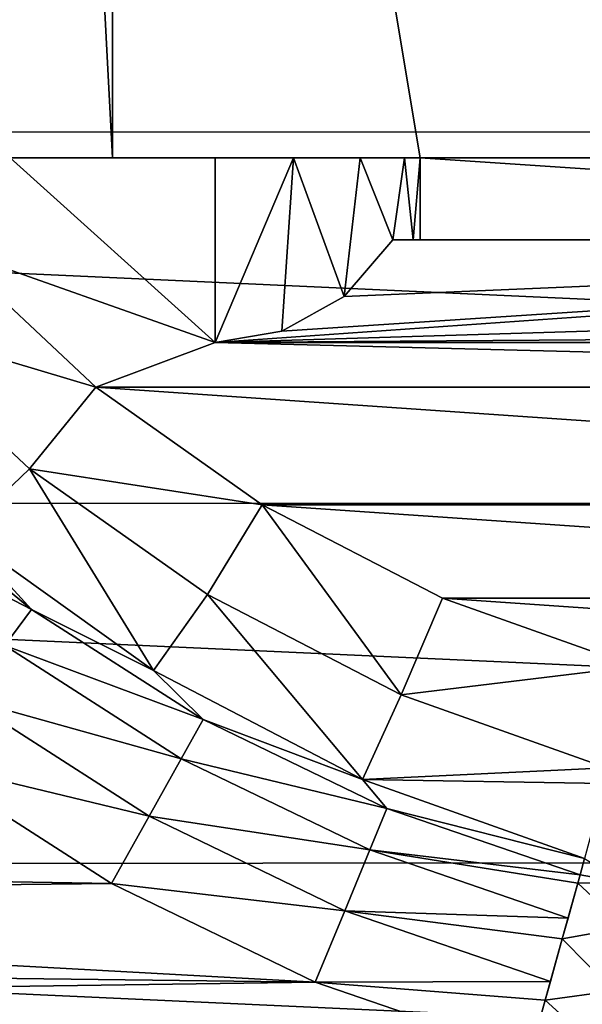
# Model space of a CAD drawing. Header units: millimetres. Extents: x -65 to 65, y -68 to 87.
# Tile 93 of 196: x -4.95 to -2.21, y -4.63 to 0.17. Entities that reach past the tile are written whole.
import ezdxf

# ---------------------------------------------------------------- set-up
doc = ezdxf.new("R2010")
doc.units = ezdxf.units.MM
doc.header["$LTSCALE"] = 65.185185
for name, color, linetype in [('169', 7, 'CONTINUOUS'), ('172', 7, 'CONTINUOUS'), ('173', 7, 'CONTINUOUS'), ('174', 7, 'CONTINUOUS'), ('175', 7, 'CONTINUOUS'), ('180', 7, 'CONTINUOUS'), ('183', 7, 'CONTINUOUS'), ('198', 7, 'CONTINUOUS'), ('204', 7, 'CONTINUOUS'), ('230', 7, 'CONTINUOUS'), ('291', 7, 'CONTINUOUS'), ('303', 7, 'CONTINUOUS'), ('337', 7, 'CONTINUOUS'), ('338', 7, 'CONTINUOUS')]:
    doc.layers.add(name, color=color, linetype=linetype)

msp = doc.modelspace()

# ---------------------------------------------------------------- linework, layer by layer
at = {"layer": '169', "linetype": 'CONTINUOUS'}
for points in [[(20.2934, 1.4762, 120.9), (-20.2921, 1.4653, 120.9), (19.9779, -0.368, 120.9), (20.2934, 1.4762, 120.9)], [(-20.2921, 1.4653, 120.9), (-19.9757, -0.3781, 120.9), (19.9779, -0.368, 120.9), (-20.2921, 1.4653, 120.9)], [(19.9779, -0.368, 120.9), (-19.9757, -0.3781, 120.9), (19.4936, -2.1804, 120.9), (19.9779, -0.368, 120.9)], [(-19.9757, -0.3781, 120.9), (-19.4907, -2.1896, 120.9), (19.4936, -2.1804, 120.9), (-19.9757, -0.3781, 120.9)], [(19.4936, -2.1804, 120.9), (-19.4907, -2.1896, 120.9), (18.8469, -3.9363, 120.9), (19.4936, -2.1804, 120.9)], [(-19.4907, -2.1896, 120.9), (-18.8434, -3.9447, 120.9), (18.8469, -3.9363, 120.9), (-19.4907, -2.1896, 120.9)], [(18.8469, -3.9363, 120.9), (-18.8434, -3.9447, 120.9), (18.0413, -5.6287, 120.9), (18.8469, -3.9363, 120.9)], [(-18.8434, -3.9447, 120.9), (-18.0373, -5.6362, 120.9), (18.0413, -5.6287, 120.9), (-18.8434, -3.9447, 120.9)]]:
    msp.add_3dface(points, dxfattribs=at)
at = {"layer": '172', "linetype": 'CONTINUOUS'}
for points in [[(-4, -1.4, 100.1), (-5.3071, -0.939, 100.1), (-5, -0.5, 100.1), (-4, -1.4, 100.1)], [(-4, -0.5, 100.1), (-4, -1.4, 100.1), (-5, -0.5, 100.1), (-4, -0.5, 100.1)], [(-4.5816, -1.6188, 100.1), (-5.3071, -0.939, 100.1), (-4, -1.4, 100.1), (-4.5816, -1.6188, 100.1)], [(4.5816, -1.6188, 100.1), (-4.5816, -1.6188, 100.1), (-4, -1.4, 100.1), (4.5816, -1.6188, 100.1)], [(4, -1.4, 100.1), (4.5816, -1.6188, 100.1), (-4, -1.4, 100.1), (4, -1.4, 100.1)], [(-3.7698, -2.1926, 100.1), (-4.5816, -1.6188, 100.1), (3.7698, -2.1926, 100.1), (-3.7698, -2.1926, 100.1)], [(3.7698, -2.1926, 100.1), (-4.5816, -1.6188, 100.1), (4.5816, -1.6188, 100.1), (3.7698, -2.1926, 100.1)], [(-2.8916, -2.6482, 100.1), (-3.7698, -2.1926, 100.1), (2.8916, -2.6482, 100.1), (-2.8916, -2.6482, 100.1)], [(2.8916, -2.6482, 100.1), (-3.7698, -2.1926, 100.1), (3.7698, -2.1926, 100.1), (2.8916, -2.6482, 100.1)], [(-1.9529, -2.982, 100.1), (-2.8916, -2.6482, 100.1), (1.9529, -2.982, 100.1), (-1.9529, -2.982, 100.1)], [(1.9529, -2.982, 100.1), (-2.8916, -2.6482, 100.1), (2.8916, -2.6482, 100.1), (1.9529, -2.982, 100.1)]]:
    msp.add_3dface(points, dxfattribs=at)
at = {"layer": '173', "linetype": 'CONTINUOUS'}
for points in [[(-4, -0.5, 100.1), (-5, -0.5, 100.1), (-4.5, -0.5, 100.6), (-4, -0.5, 100.1)], [(-4, -0.5, 100.1), (-4.5, -0.5, 100.6), (-3.6178, -0.5, 100.1761), (-4, -0.5, 100.1)], [(-3.6178, -0.5, 100.1761), (-4.5, -0.5, 100.6), (-3.2931, -0.5, 100.3931), (-3.6178, -0.5, 100.1761)], [(-3.2931, -0.5, 100.3931), (-4.5, -0.5, 100.6), (-3.0761, -0.5, 100.7178), (-3.2931, -0.5, 100.3931)], [(-3.0761, -0.5, 100.7178), (-4.5, -0.5, 100.6), (-4.5, -0.5, 118.9), (-3.0761, -0.5, 100.7178)], [(-3, -0.5, 101.1), (-3.0761, -0.5, 100.7178), (-4.5, -0.5, 118.9), (-3, -0.5, 101.1)], [(-3, -0.5, 118.9), (-3, -0.5, 101.1), (-4.5, -0.5, 118.9), (-3, -0.5, 118.9)]]:
    msp.add_3dface(points, dxfattribs=at)
at = {"layer": '174', "linetype": 'CONTINUOUS'}
for points in [[(-3, -0.5, 101.1), (-3, -0.5, 118.9), (-3, -0.9, 101.1), (-3, -0.5, 101.1)], [(-3, -0.9, 101.1), (-3, -0.5, 118.9), (-3, -0.9, 118.9), (-3, -0.9, 101.1)]]:
    msp.add_3dface(points, dxfattribs=at)
at = {"layer": '175', "linetype": 'CONTINUOUS'}
for points in [[(-3.0342, -0.9, 100.8406), (3.134, -0.9, 100.6), (-3.134, -0.9, 100.6), (-3.0342, -0.9, 100.8406)], [(-3, -0.9, 101.1), (3.0342, -0.9, 100.8406), (-3.0342, -0.9, 100.8406), (-3, -0.9, 101.1)], [(3.0342, -0.9, 100.8406), (3.134, -0.9, 100.6), (-3.0342, -0.9, 100.8406), (3.0342, -0.9, 100.8406)], [(-3, -0.9, 101.1), (-3, -0.9, 118.9), (-2.0784, -0.9, 106.101), (-3, -0.9, 101.1)], [(3.0342, -0.9, 100.8406), (-3, -0.9, 101.1), (3, -0.9, 101.1), (3.0342, -0.9, 100.8406)], [(3, -0.9, 101.1), (-3, -0.9, 101.1), (-1.1348, -0.9, 104.6331), (3, -0.9, 101.1)], [(-1.1348, -0.9, 104.6331), (-3, -0.9, 101.1), (-1.5866, -0.9, 105.0245), (-1.1348, -0.9, 104.6331)], [(-1.5866, -0.9, 105.0245), (-3, -0.9, 101.1), (-1.9099, -0.9, 105.5273), (-1.5866, -0.9, 105.0245)], [(-1.9099, -0.9, 105.5273), (-3, -0.9, 101.1), (-2.0784, -0.9, 106.101), (-1.9099, -0.9, 105.5273)], [(-3, -0.9, 118.9), (3, -0.9, 118.9), (1.9099, -0.9, 107.2727), (-3, -0.9, 118.9)], [(0, -0.9, 108.5), (-3, -0.9, 118.9), (0.5912, -0.9, 108.415), (0, -0.9, 108.5)], [(-3, -0.9, 118.9), (0, -0.9, 108.5), (-0.5912, -0.9, 108.415), (-3, -0.9, 118.9)], [(0.5912, -0.9, 108.415), (-3, -0.9, 118.9), (1.1348, -0.9, 108.1669), (0.5912, -0.9, 108.415)], [(1.1348, -0.9, 108.1669), (-3, -0.9, 118.9), (1.5866, -0.9, 107.7755), (1.1348, -0.9, 108.1669)], [(1.5866, -0.9, 107.7755), (-3, -0.9, 118.9), (1.9099, -0.9, 107.2727), (1.5866, -0.9, 107.7755)], [(-2.0784, -0.9, 106.101), (-3, -0.9, 118.9), (-2.0784, -0.9, 106.699), (-2.0784, -0.9, 106.101)], [(-2.0784, -0.9, 106.699), (-3, -0.9, 118.9), (-1.9099, -0.9, 107.2727), (-2.0784, -0.9, 106.699)], [(-1.9099, -0.9, 107.2727), (-3, -0.9, 118.9), (-1.5866, -0.9, 107.7755), (-1.9099, -0.9, 107.2727)], [(-1.5866, -0.9, 107.7755), (-3, -0.9, 118.9), (-1.1348, -0.9, 108.1669), (-1.5866, -0.9, 107.7755)], [(-1.1348, -0.9, 108.1669), (-3, -0.9, 118.9), (-0.5912, -0.9, 108.415), (-1.1348, -0.9, 108.1669)]]:
    msp.add_3dface(points, dxfattribs=at)
at = {"layer": '180', "linetype": 'CONTINUOUS'}
for points in [[(-4.5, -0.5, 118.9), (-4.5, -0.5, 100.6), (-4.5, 8.5, 118.9), (-4.5, -0.5, 118.9)], [(-4.5, -0.5, 100.6), (-4.5, 8.5, 100.6), (-4.5, 8.5, 118.9), (-4.5, -0.5, 100.6)]]:
    msp.add_3dface(points, dxfattribs=at)
at = {"layer": '183', "linetype": 'CONTINUOUS'}
for points in [[(-5.6822, -1.2894, 100.6007), (-4.9059, -2.0165, 100.6007), (-5.2356, -2.3327, 117.9262), (-5.6822, -1.2894, 100.6007)], [(-5.2356, -2.3327, 117.9262), (-4.9059, -2.0165, 100.6007), (-4.3007, -3.0014, 117.9262), (-5.2356, -2.3327, 117.9262)], [(-4.9059, -2.0165, 100.6007), (-4.0375, -2.6306, 100.6007), (-4.3007, -3.0014, 117.9262), (-4.9059, -2.0165, 100.6007)], [(-4.3007, -3.0014, 117.9262), (-4.0375, -2.6306, 100.6007), (-3.2816, -3.5331, 117.9262), (-4.3007, -3.0014, 117.9262)], [(-4.0375, -2.6306, 100.6007), (-3.0933, -3.1202, 100.6007), (-3.2816, -3.5331, 117.9262), (-4.0375, -2.6306, 100.6007)], [(-3.0933, -3.1202, 100.6007), (-2.0912, -3.4762, 100.6007), (-3.2816, -3.5331, 117.9262), (-3.0933, -3.1202, 100.6007)], [(-2.0912, -3.4762, 100.6007), (-2.0999, -3.5514, 103.4603), (-3.2816, -3.5331, 117.9262), (-2.0912, -3.4762, 100.6007)], [(-2.0999, -3.5514, 103.4603), (-2.1982, -3.9173, 117.9262), (-3.2816, -3.5331, 117.9262), (-2.0999, -3.5514, 103.4603)]]:
    msp.add_3dface(points, dxfattribs=at)
at = {"layer": '198', "linetype": 'CONTINUOUS'}
for points in [[(-4, -1.4, 100.1), (-4, -0.5, 100.1), (-3.6178, -0.5, 100.1761), (-4, -1.4, 100.1)], [(-4, -1.4, 100.1), (-3.6178, -0.5, 100.1761), (-3.6745, -1.3454, 100.1546), (-4, -1.4, 100.1)], [(-3.6745, -1.3454, 100.1546), (-3.6178, -0.5, 100.1761), (-3.37, -1.1766, 100.3234), (-3.6745, -1.3454, 100.1546)], [(-3.6178, -0.5, 100.1761), (-3.2931, -0.5, 100.3931), (-3.37, -1.1766, 100.3234), (-3.6178, -0.5, 100.1761)], [(-3.2931, -0.5, 100.3931), (-3.134, -0.9, 100.6), (-3.37, -1.1766, 100.3234), (-3.2931, -0.5, 100.3931)], [(-3.2931, -0.5, 100.3931), (-3.0761, -0.5, 100.7178), (-3.134, -0.9, 100.6), (-3.2931, -0.5, 100.3931)], [(-3.0761, -0.5, 100.7178), (-3.0342, -0.9, 100.8406), (-3.134, -0.9, 100.6), (-3.0761, -0.5, 100.7178)], [(-3.0761, -0.5, 100.7178), (-3, -0.5, 101.1), (-3.0342, -0.9, 100.8406), (-3.0761, -0.5, 100.7178)], [(-3, -0.5, 101.1), (-3, -0.9, 101.1), (-3.0342, -0.9, 100.8406), (-3, -0.5, 101.1)]]:
    msp.add_3dface(points, dxfattribs=at)
at = {"layer": '204', "linetype": 'CONTINUOUS'}
for points in [[(-5.3071, -0.939, 100.1), (-4.5816, -1.6188, 100.1), (-5.6822, -1.2894, 100.6007), (-5.3071, -0.939, 100.1)], [(-4.5816, -1.6188, 100.1), (-4.9059, -2.0165, 100.6007), (-5.6822, -1.2894, 100.6007), (-4.5816, -1.6188, 100.1)], [(-4.5816, -1.6188, 100.1), (-3.7698, -2.1926, 100.1), (-4.9059, -2.0165, 100.6007), (-4.5816, -1.6188, 100.1)], [(-3.7698, -2.1926, 100.1), (-4.0375, -2.6306, 100.6007), (-4.9059, -2.0165, 100.6007), (-3.7698, -2.1926, 100.1)], [(-3.7698, -2.1926, 100.1), (-3.0933, -3.1202, 100.6007), (-4.0375, -2.6306, 100.6007), (-3.7698, -2.1926, 100.1)], [(-3.7698, -2.1926, 100.1), (-2.8916, -2.6482, 100.1), (-3.0933, -3.1202, 100.6007), (-3.7698, -2.1926, 100.1)], [(-2.8916, -2.6482, 100.1), (-1.9529, -2.982, 100.1), (-3.0933, -3.1202, 100.6007), (-2.8916, -2.6482, 100.1)], [(-1.9529, -2.982, 100.1), (-2.0912, -3.4762, 100.6007), (-3.0933, -3.1202, 100.6007), (-1.9529, -2.982, 100.1)]]:
    msp.add_3dface(points, dxfattribs=at)
at = {"layer": '230', "linetype": 'CONTINUOUS'}
for points in [[(-3, -0.5, 118.9), (-4.5, -0.5, 118.9), (-4.5, 8.5, 118.9), (-3, -0.5, 118.9)], [(3, -0.5, 118.9), (-3, -0.5, 118.9), (-4.5, 8.5, 118.9), (3, -0.5, 118.9)], [(4.5, -0.5, 118.9), (3, -0.5, 118.9), (-4.5, 8.5, 118.9), (4.5, -0.5, 118.9)], [(4.5, 8.5, 118.9), (4.5, -0.5, 118.9), (-4.5, 8.5, 118.9), (4.5, 8.5, 118.9)], [(-3, -0.9, 118.9), (-3, -0.5, 118.9), (3, -0.9, 118.9), (-3, -0.9, 118.9)], [(3, -0.9, 118.9), (-3, -0.5, 118.9), (3, -0.5, 118.9), (3, -0.9, 118.9)], [(-4.5052, -4.0401, 118.9), (-11.1621, -3.928, 118.9), (-5.4354, -3.443, 118.9), (-4.5052, -4.0401, 118.9)], [(-10.9778, -4.1123, 118.9), (-11.1621, -3.928, 118.9), (-4.5052, -4.0401, 118.9), (-10.9778, -4.1123, 118.9)], [(-3.5123, -4.5209, 118.9), (-10.9778, -4.1123, 118.9), (-4.5052, -4.0401, 118.9), (-3.5123, -4.5209, 118.9)], [(-10.6557, -4.4341, 118.9), (-10.9778, -4.1123, 118.9), (-3.5123, -4.5209, 118.9), (-10.6557, -4.4341, 118.9)], [(-10.4714, -4.6184, 118.9), (-10.6557, -4.4341, 118.9), (-3.5123, -4.5209, 118.9), (-10.4714, -4.6184, 118.9)], [(-2.4657, -4.8805, 118.9), (-10.4714, -4.6184, 118.9), (-3.5123, -4.5209, 118.9), (-2.4657, -4.8805, 118.9)], [(-9.771, -5.3188, 118.9), (-10.4714, -4.6184, 118.9), (-2.4657, -4.8805, 118.9), (-9.771, -5.3188, 118.9)]]:
    msp.add_3dface(points, dxfattribs=at)
at = {"layer": '291', "linetype": 'CONTINUOUS'}
for points in [[(-4.8957, -2.7027, 118.3007), (-5.8121, -2.2283, 118.6166), (-5.6629, -2.0684, 118.3007), (-4.8957, -2.7027, 118.3007)], [(-5.2356, -2.3327, 117.9262), (-4.8957, -2.7027, 118.3007), (-5.6629, -2.0684, 118.3007), (-5.2356, -2.3327, 117.9262)], [(-5.0247, -2.8793, 118.6166), (-5.8121, -2.2283, 118.6166), (-4.8957, -2.7027, 118.3007), (-5.0247, -2.8793, 118.6166)], [(-5.2356, -2.3327, 117.9262), (-4.3007, -3.0014, 117.9262), (-4.8957, -2.7027, 118.3007), (-5.2356, -2.3327, 117.9262)], [(-4.0581, -3.2406, 118.3007), (-5.0247, -2.8793, 118.6166), (-4.8957, -2.7027, 118.3007), (-4.0581, -3.2406, 118.3007)], [(-4.3007, -3.0014, 117.9262), (-4.0581, -3.2406, 118.3007), (-4.8957, -2.7027, 118.3007), (-4.3007, -3.0014, 117.9262)], [(-4.165, -3.4314, 118.6166), (-5.2144, -3.139, 118.8267), (-5.0247, -2.8793, 118.6166), (-4.165, -3.4314, 118.6166)], [(-4.165, -3.4314, 118.6166), (-5.0247, -2.8793, 118.6166), (-4.0581, -3.2406, 118.3007), (-4.165, -3.4314, 118.6166)], [(-4.3007, -3.0014, 117.9262), (-3.2816, -3.5331, 117.9262), (-4.0581, -3.2406, 118.3007), (-4.3007, -3.0014, 117.9262)], [(-4.3222, -3.7119, 118.8267), (-5.4354, -3.443, 118.9), (-5.2144, -3.139, 118.8267), (-4.3222, -3.7119, 118.8267)], [(-4.3222, -3.7119, 118.8267), (-5.2144, -3.139, 118.8267), (-4.165, -3.4314, 118.6166), (-4.3222, -3.7119, 118.8267)], [(-3.1621, -3.6744, 118.3007), (-4.165, -3.4314, 118.6166), (-4.0581, -3.2406, 118.3007), (-3.1621, -3.6744, 118.3007)], [(-3.2816, -3.5331, 117.9262), (-3.1621, -3.6744, 118.3007), (-4.0581, -3.2406, 118.3007), (-3.2816, -3.5331, 117.9262)], [(-4.5052, -4.0401, 118.9), (-5.4354, -3.443, 118.9), (-4.3222, -3.7119, 118.8267), (-4.5052, -4.0401, 118.9)], [(-3.2454, -3.8765, 118.6166), (-4.3222, -3.7119, 118.8267), (-4.165, -3.4314, 118.6166), (-3.2454, -3.8765, 118.6166)], [(-3.2454, -3.8765, 118.6166), (-4.165, -3.4314, 118.6166), (-3.1621, -3.6744, 118.3007), (-3.2454, -3.8765, 118.6166)], [(-3.2816, -3.5331, 117.9262), (-2.1982, -3.9173, 117.9262), (-3.1621, -3.6744, 118.3007), (-3.2816, -3.5331, 117.9262)], [(-2.2206, -3.9977, 118.3007), (-3.2454, -3.8765, 118.6166), (-3.1621, -3.6744, 118.3007), (-2.2206, -3.9977, 118.3007)], [(-2.1982, -3.9173, 117.9262), (-2.2206, -3.9977, 118.3007), (-3.1621, -3.6744, 118.3007), (-2.1982, -3.9173, 117.9262)], [(-3.3679, -4.1739, 118.8267), (-4.5052, -4.0401, 118.9), (-4.3222, -3.7119, 118.8267), (-3.3679, -4.1739, 118.8267)], [(-3.3679, -4.1739, 118.8267), (-4.3222, -3.7119, 118.8267), (-3.2454, -3.8765, 118.6166), (-3.3679, -4.1739, 118.8267)], [(-2.2791, -4.2084, 118.6166), (-3.3679, -4.1739, 118.8267), (-3.2454, -3.8765, 118.6166), (-2.2791, -4.2084, 118.6166)], [(-2.2319, -4.0384, 118.3861), (-2.2791, -4.2084, 118.6166), (-3.2454, -3.8765, 118.6166), (-2.2319, -4.0384, 118.3861)], [(-2.2206, -3.9977, 118.3007), (-2.2319, -4.0384, 118.3861), (-3.2454, -3.8765, 118.6166), (-2.2206, -3.9977, 118.3007)], [(-3.5123, -4.5209, 118.9), (-4.5052, -4.0401, 118.9), (-3.3679, -4.1739, 118.8267), (-3.5123, -4.5209, 118.9)], [(-2.3651, -4.5183, 118.8267), (-3.5123, -4.5209, 118.9), (-3.3679, -4.1739, 118.8267), (-2.3651, -4.5183, 118.8267)], [(-2.3075, -4.3106, 118.7063), (-2.3651, -4.5183, 118.8267), (-3.3679, -4.1739, 118.8267), (-2.3075, -4.3106, 118.7063)], [(-2.2791, -4.2084, 118.6166), (-2.3075, -4.3106, 118.7063), (-3.3679, -4.1739, 118.8267), (-2.2791, -4.2084, 118.6166)], [(-2.3902, -4.6087, 118.8594), (-3.5123, -4.5209, 118.9), (-2.3651, -4.5183, 118.8267), (-2.3902, -4.6087, 118.8594)], [(-2.4657, -4.8805, 118.9), (-3.5123, -4.5209, 118.9), (-2.3902, -4.6087, 118.8594), (-2.4657, -4.8805, 118.9)]]:
    msp.add_3dface(points, dxfattribs=at)
at = {"layer": '303', "linetype": 'CONTINUOUS'}
for points in [[(-2.1982, -3.9173, 117.9262), (-2.0078, -4.0358, 118.1773), (-2.2206, -3.9977, 118.3007), (-2.1982, -3.9173, 117.9262)], [(-2.0078, -4.0358, 118.1773), (-2.2319, -4.0384, 118.3861), (-2.2206, -3.9977, 118.3007), (-2.0078, -4.0358, 118.1773)], [(-1.998, -4.2544, 118.5239), (-2.3075, -4.3106, 118.7063), (-2.2319, -4.0384, 118.3861), (-1.998, -4.2544, 118.5239)], [(-2.3075, -4.3106, 118.7063), (-2.2791, -4.2084, 118.6166), (-2.2319, -4.0384, 118.3861), (-2.3075, -4.3106, 118.7063)], [(-2.0078, -4.0358, 118.1773), (-1.998, -4.2544, 118.5239), (-2.2319, -4.0384, 118.3861), (-2.0078, -4.0358, 118.1773)], [(-1.998, -4.2544, 118.5239), (-2.0577, -4.5628, 118.7559), (-2.3075, -4.3106, 118.7063), (-1.998, -4.2544, 118.5239)], [(-2.0577, -4.5628, 118.7559), (-2.3902, -4.6087, 118.8594), (-2.3075, -4.3106, 118.7063), (-2.0577, -4.5628, 118.7559)], [(-2.3902, -4.6087, 118.8594), (-2.3651, -4.5183, 118.8267), (-2.3075, -4.3106, 118.7063), (-2.3902, -4.6087, 118.8594)], [(-2.0577, -4.5628, 118.7559), (-2.0911, -4.8805, 118.8272), (-2.3902, -4.6087, 118.8594), (-2.0577, -4.5628, 118.7559)], [(-2.0911, -4.8805, 118.8272), (-2.4657, -4.8805, 118.9), (-2.3902, -4.6087, 118.8594), (-2.0911, -4.8805, 118.8272)]]:
    msp.add_3dface(points, dxfattribs=at)
at = {"layer": '337', "linetype": 'CONTINUOUS'}
for points in [[(-5, -0.5, 100.1), (-5, 9, 100.1), (-4.5, -0.5, 100.6), (-5, -0.5, 100.1)], [(-4.5, -0.5, 100.6), (-5, 9, 100.1), (-4.5, 8.5, 100.6), (-4.5, -0.5, 100.6)]]:
    msp.add_3dface(points, dxfattribs=at)
at = {"layer": '338', "linetype": 'CONTINUOUS'}
for points in [[(3.134, -0.9, 100.6), (-4, -1.4, 100.1), (-3.6745, -1.3454, 100.1546), (3.134, -0.9, 100.6)], [(-4, -1.4, 100.1), (3.134, -0.9, 100.6), (3.37, -1.1766, 100.3234), (-4, -1.4, 100.1)], [(3.134, -0.9, 100.6), (-3.6745, -1.3454, 100.1546), (-3.37, -1.1766, 100.3234), (3.134, -0.9, 100.6)], [(-3.134, -0.9, 100.6), (3.134, -0.9, 100.6), (-3.37, -1.1766, 100.3234), (-3.134, -0.9, 100.6)], [(-4, -1.4, 100.1), (3.37, -1.1766, 100.3234), (3.6745, -1.3454, 100.1546), (-4, -1.4, 100.1)], [(4, -1.4, 100.1), (-4, -1.4, 100.1), (3.6745, -1.3454, 100.1546), (4, -1.4, 100.1)]]:
    msp.add_3dface(points, dxfattribs=at)

doc.saveas('drawing.dxf')
